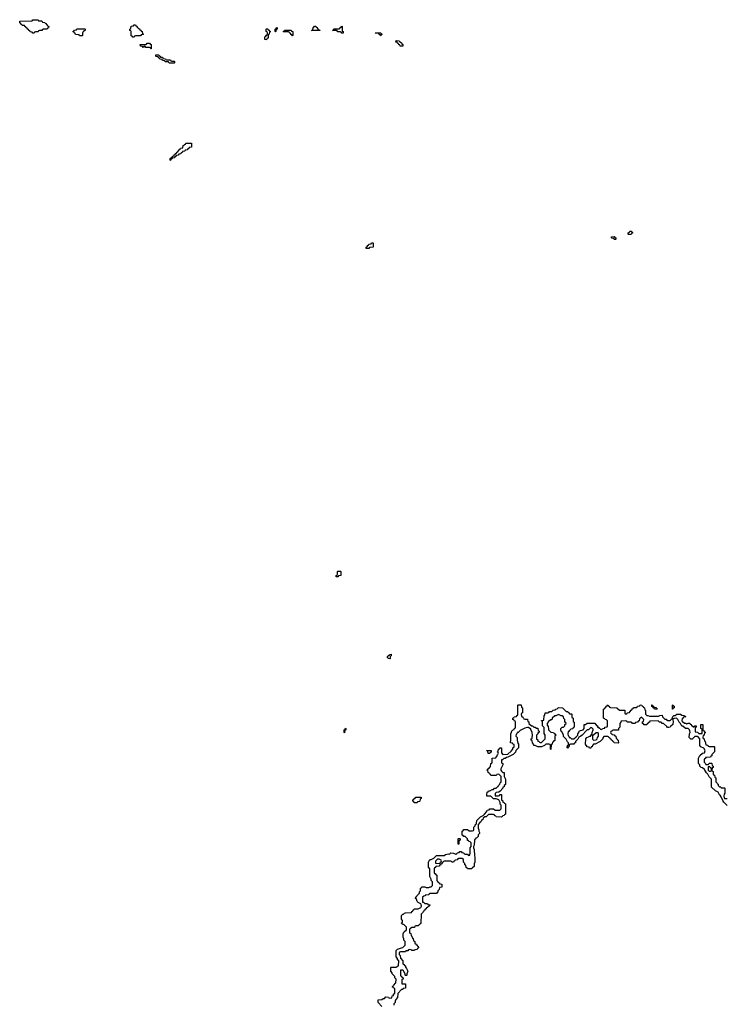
# Model space of a CAD drawing. Header units: inches. Extents: x 2777885 to 2884230, y 684484 to 829189.
# Tile 15 of 239: x 2814087 to 2824976, y 728880 to 744054. Entities that reach past the tile are written whole.
import ezdxf

# ---------------------------------------------------------------- set-up
doc = ezdxf.new("R2010")
doc.units = ezdxf.units.IN
doc.header["$MEASUREMENT"] = 0
for name, color, linetype in [('C8712', 7, 'Continuous'), ('C8713', 7, 'Continuous'), ('C8714', 7, 'Continuous'), ('C8722', 7, 'Continuous'), ('C8723', 7, 'Continuous'), ('C8724', 7, 'Continuous')]:
    doc.layers.add(name, color=color, linetype=linetype)

msp = doc.modelspace()

# ---------------------------------------------------------------- linework, layer by layer
at = {"layer": 'C8712', "color": 6}
for points in [[(2820000, 729905), (2819998, 729910), (2819998, 729970), (2820000, 729975)], [(2819667, 728847), (2819609, 728910), (2819609, 728951), (2819670, 728952), (2819690, 728971), (2819708, 728972), (2819730, 728994), (2819772, 728992), (2819778, 728978), (2819790, 728974), (2819822, 728978), (2819828, 729010), (2819846, 729014), (2819850, 729034), (2819868, 729052), (2819866, 729126), (2819848, 729128), (2819842, 729142), (2819826, 729150), (2819842, 729158), (2819846, 729170), (2819886, 729210), (2819888, 729270), (2819869, 729290), (2819868, 729308), (2819828, 729350), (2819827, 729367), (2819808, 729390), (2819807, 729447), (2819810, 729454), (2819890, 729454), (2819902, 729458), (2819906, 729470), (2819926, 729474), (2819928, 729548), (2819910, 729566), (2819908, 729588), (2819888, 729612), (2819889, 729710), (2819910, 729732), (2819927, 729733), (2819970, 729752), (2819990, 729754), (2820000, 729764)], [(2820000, 729688), (2819953, 729687), (2819938, 729682), (2819934, 729670), (2819934, 729650), (2819951, 729631), (2819953, 729593), (2819992, 729550), (2819993, 729513), (2819998, 729498), (2820000, 729497)], [(2820000, 729396), (2819987, 729407), (2819954, 729406), (2819953, 729333), (2819958, 729318), (2819973, 729313), (2819978, 729298), (2819994, 729290), (2819994, 729270), (2819978, 729262), (2819974, 729250), (2819974, 729210), (2819978, 729198), (2819990, 729194), (2820000, 729194)], [(2820000, 729122), (2819998, 729122), (2819992, 729108), (2819970, 729106), (2819912, 729048), (2819910, 728986), (2819884, 728956), (2819872, 728930), (2819872, 728910), (2819852, 728888), (2819851, 728869)]]:
    msp.add_lwpolyline(points, dxfattribs=at)
at = {"layer": 'C8713', "color": 6}
for points in [[(2818970, 735466), (2818966, 735470), (2818966, 735490), (2818982, 735498), (2818986, 735510), (2818986, 735550), (2818990, 735554), (2819030, 735554), (2819034, 735550), (2819034, 735490), (2819030, 735486), (2818998, 735482), (2818990, 735466)], [(2819790, 734206), (2819767, 734207), (2819762, 734222), (2819746, 734230), (2819762, 734238), (2819767, 734253), (2819782, 734258), (2819787, 734273), (2819810, 734274), (2819814, 734270), (2819814, 734250), (2819798, 734242), (2819794, 734210)], [(2819090, 733066), (2819086, 733070), (2819086, 733110), (2819102, 733118), (2819110, 733134), (2819114, 733130), (2819114, 733110), (2819098, 733102), (2819094, 733070)]]:
    msp.add_lwpolyline(points, close=True, dxfattribs=at)
msp.add_lwpolyline([(2820000, 730108), (2819986, 730110), (2819982, 730122), (2819968, 730128), (2819970, 730134), (2819982, 730138), (2819986, 730150), (2819986, 730170), (2819969, 730190), (2819969, 730250), (2819982, 730258), (2819989, 730271), (2820000, 730271)], dxfattribs=at)
at = {"layer": 'C8714', "color": 6}
for points in [[(2814390, 744034), (2814430, 744034), (2814438, 744018), (2814473, 744013), (2814478, 743998), (2814493, 743993), (2814498, 743978), (2814513, 743973), (2814518, 743958), (2814534, 743950), (2814533, 743927), (2814518, 743922), (2814510, 743906), (2814450, 743906), (2814438, 743902), (2814430, 743886), (2814390, 743886), (2814378, 743882), (2814370, 743866), (2814330, 743866), (2814318, 743862), (2814310, 743846), (2814290, 743846), (2814282, 743862), (2814247, 743867), (2814242, 743882), (2814227, 743887), (2814222, 743902), (2814207, 743907), (2814202, 743922), (2814187, 743927), (2814182, 743942), (2814167, 743947), (2814162, 743962), (2814127, 743967), (2814122, 743982), (2814107, 743987), (2814102, 744002), (2814087, 744007), (2814087, 744033), (2814270, 744034), (2814282, 744038), (2814290, 744054), (2814370, 744054), (2814378, 744038)], [(2815010, 743806), (2815002, 743822), (2814948, 743828), (2814942, 743842), (2814926, 743850), (2814922, 743862), (2814906, 743870), (2814922, 743878), (2814930, 743894), (2814962, 743898), (2814970, 743914), (2815090, 743914), (2815094, 743910), (2815094, 743890), (2815078, 743882), (2815073, 743867), (2815058, 743862), (2815054, 743850), (2815054, 743810), (2815050, 743806)], [(2815830, 743786), (2815822, 743802), (2815807, 743807), (2815806, 743870), (2815802, 743882), (2815786, 743890), (2815786, 743910), (2815802, 743918), (2815807, 743953), (2815842, 743958), (2815850, 743974), (2815870, 743974), (2815878, 743958), (2815890, 743954), (2815898, 743938), (2815914, 743930), (2815918, 743918), (2815933, 743913), (2815938, 743898), (2815953, 743893), (2815958, 743878), (2815973, 743873), (2815978, 743838), (2815994, 743830), (2815990, 743826), (2815958, 743822), (2815950, 743806), (2815870, 743806), (2815858, 743802), (2815850, 743786)], [(2817890, 743746), (2817867, 743747), (2817866, 743790), (2817882, 743798), (2817890, 743814), (2817902, 743818), (2817906, 743850), (2817902, 743862), (2817886, 743870), (2817886, 743910), (2817890, 743914), (2817910, 743914), (2817918, 743898), (2817930, 743894), (2817938, 743878), (2817954, 743870), (2817938, 743862), (2817934, 743830), (2817918, 743822), (2817914, 743810), (2817914, 743770), (2817898, 743762)], [(2818030, 743866), (2818026, 743870), (2818026, 743910), (2818042, 743918), (2818050, 743934), (2818054, 743930), (2818054, 743910), (2818038, 743902), (2818034, 743870)], [(2818290, 743806), (2818282, 743822), (2818270, 743826), (2818262, 743842), (2818246, 743850), (2818242, 743862), (2818230, 743866), (2818150, 743866), (2818146, 743870), (2818162, 743878), (2818170, 743894), (2818270, 743894), (2818278, 743878), (2818294, 743870), (2818294, 743810)], [(2818590, 743886), (2818586, 743890), (2818602, 743898), (2818608, 743932), (2818622, 743938), (2818630, 743954), (2818650, 743954), (2818658, 743938), (2818670, 743934), (2818678, 743918), (2818694, 743910), (2818698, 743898), (2818713, 743893), (2818710, 743886)], [(2819050, 743846), (2819042, 743862), (2819030, 743866), (2818990, 743866), (2818982, 743882), (2818970, 743886), (2818910, 743886), (2818906, 743890), (2818922, 743898), (2818930, 743914), (2819010, 743914), (2819022, 743918), (2819027, 743933), (2819042, 743938), (2819050, 743954), (2819054, 743950), (2819054, 743890), (2819058, 743878), (2819074, 743870), (2819074, 743850), (2819070, 743846)], [(2819650, 743806), (2819642, 743822), (2819627, 743827), (2819622, 743842), (2819610, 743846), (2819570, 743846), (2819567, 743853), (2819652, 743852), (2819658, 743838), (2819674, 743830), (2819658, 743822)], [(2816110, 743606), (2816102, 743622), (2816090, 743626), (2816030, 743626), (2816022, 743642), (2816010, 743646), (2815998, 743642), (2815990, 743626), (2815982, 743642), (2815947, 743647), (2815946, 743670), (2815950, 743674), (2816030, 743674), (2816042, 743678), (2816050, 743694), (2816090, 743694), (2816098, 743678), (2816114, 743670), (2816114, 743606)], [(2819990, 743646), (2819950, 743648), (2819946, 743666), (2819930, 743668), (2819926, 743686), (2819908, 743690), (2819906, 743706), (2819886, 743710), (2819887, 743733), (2819934, 743730), (2819938, 743718), (2819950, 743714), (2819974, 743690), (2819978, 743678), (2819990, 743674)], [(2816350, 743434), (2816410, 743434), (2816418, 743418), (2816430, 743414), (2816470, 743414), (2816474, 743410), (2816474, 743390), (2816470, 743386), (2816390, 743386), (2816382, 743402), (2816370, 743406), (2816330, 743406), (2816322, 743422), (2816290, 743426), (2816282, 743442), (2816247, 743447), (2816242, 743462), (2816227, 743467), (2816222, 743482), (2816190, 743486), (2816186, 743490), (2816186, 743510), (2816190, 743514), (2816230, 743514), (2816238, 743498), (2816253, 743493), (2816258, 743478), (2816290, 743474), (2816298, 743458), (2816333, 743453), (2816338, 743438)], [(2816410, 741886), (2816406, 741890), (2816407, 741913), (2816422, 741918), (2816427, 741933), (2816442, 741938), (2816447, 741953), (2816462, 741958), (2816467, 741973), (2816482, 741978), (2816487, 741993), (2816502, 741998), (2816507, 742013), (2816522, 742018), (2816527, 742033), (2816542, 742038), (2816547, 742053), (2816562, 742058), (2816567, 742073), (2816602, 742078), (2816607, 742113), (2816622, 742118), (2816627, 742133), (2816642, 742138), (2816647, 742153), (2816733, 742153), (2816733, 742087), (2816698, 742082), (2816694, 742070), (2816678, 742062), (2816670, 742046), (2816638, 742042), (2816630, 742026), (2816598, 742022), (2816594, 742010), (2816578, 742002), (2816570, 741986), (2816538, 741982), (2816530, 741966), (2816498, 741962), (2816493, 741947), (2816478, 741942), (2816470, 741926), (2816438, 741922), (2816433, 741907), (2816418, 741902)], [(2819470, 740526), (2819427, 740527), (2819426, 740550), (2819442, 740558), (2819450, 740574), (2819462, 740578), (2819470, 740594), (2819502, 740598), (2819510, 740614), (2819530, 740614), (2819534, 740610), (2819532, 740550), (2819478, 740542)]]:
    msp.add_lwpolyline(points, close=True, dxfattribs=at)
at = {"layer": 'C8722', "color": 6}
for points in [[(2820093, 730000), (2820093, 729993), (2820098, 729978), (2820114, 729970), (2820118, 729938), (2820132, 729932), (2820133, 729913), (2820138, 729898), (2820152, 729892), (2820158, 729858), (2820174, 729850), (2820178, 729818), (2820190, 729814), (2820198, 729798), (2820210, 729794), (2820218, 729778), (2820230, 729774), (2820232, 729750), (2820218, 729742), (2820210, 729726), (2820178, 729722), (2820171, 729709), (2820130, 729708), (2820122, 729722), (2820090, 729726), (2820078, 729722), (2820070, 729706), (2820038, 729702), (2820032, 729688), (2820000, 729688)], [(2820000, 729975), (2820006, 729990), (2820016, 730000)], [(2820000, 729764), (2820027, 729793), (2820027, 729847), (2820008, 729870), (2820007, 729887), (2820000, 729905)], [(2820000, 729497), (2820010, 729494), (2820018, 729478), (2820032, 729472), (2820033, 729453), (2820050, 729434), (2820071, 729390), (2820054, 729350), (2820054, 729330), (2820050, 729326), (2820030, 729326), (2820026, 729330), (2820026, 729350), (2820008, 729388), (2820000, 729396)], [(2820000, 729194), (2820030, 729194), (2820032, 729128), (2820000, 729122)]]:
    msp.add_lwpolyline(points, dxfattribs=at)
at = {"layer": 'C8723', "color": 6}
for points in [[(2820000, 730271), (2820008, 730272), (2820016, 730284), (2820030, 730291), (2820126, 730294), (2820128, 730310), (2820146, 730314), (2820150, 730334), (2820162, 730338), (2820166, 730350), (2820228, 730352), (2820268, 730372), (2820278, 730390), (2820276, 730416), (2820268, 730428), (2820226, 730450), (2820210, 730466), (2820202, 730502), (2820188, 730510), (2820190, 730534), (2820202, 730538), (2820206, 730550), (2820248, 730592), (2820250, 730614), (2820266, 730630), (2820266, 730670), (2820282, 730678), (2820286, 730690), (2820329, 730691), (2820350, 730682), (2820390, 730682), (2820412, 730692), (2820428, 730692), (2820448, 730712), (2820448, 730770), (2820429, 730790), (2820429, 730809), (2820409, 730850), (2820409, 730969), (2820388, 730992), (2820389, 731070), (2820409, 731111), (2820430, 731112), (2820469, 731131), (2820510, 731174), (2820627, 731173), (2820650, 731191), (2820690, 731198), (2820710, 731194), (2820730, 731212), (2820771, 731211), (2820810, 731194), (2820822, 731198), (2820830, 731212), (2820862, 731218), (2820870, 731234), (2820890, 731234), (2820898, 731218), (2820930, 731214), (2820938, 731198), (2820950, 731194), (2820990, 731194), (2820998, 731178), (2821010, 731174), (2821022, 731178), (2821027, 731213), (2821028, 731290), (2821046, 731310), (2821046, 731370), (2821030, 731386), (2821009, 731389), (2821002, 731402), (2820990, 731406), (2820986, 731430), (2820950, 731466), (2820930, 731466), (2820922, 731482), (2820907, 731487), (2820906, 731550), (2820922, 731558), (2820930, 731572), (2820990, 731572), (2821013, 731553), (2821067, 731553), (2821082, 731558), (2821086, 731570), (2821086, 731610), (2821108, 731632), (2821110, 731654), (2821122, 731658), (2821127, 731673), (2821130, 731714), (2821188, 731770), (2821228, 731792), (2821249, 731811), (2821286, 731850), (2821290, 731874), (2821322, 731878), (2821330, 731892), (2821390, 731892), (2821413, 731873), (2821488, 731872), (2821506, 731890), (2821507, 731947), (2821490, 731966), (2821489, 731990), (2821469, 732029), (2821430, 732049), (2821390, 732048), (2821347, 732087), (2821290, 732086), (2821286, 732090), (2821286, 732110), (2821289, 732150), (2821306, 732154), (2821309, 732171), (2821330, 732172), (2821366, 732190), (2821388, 732192), (2821406, 732210), (2821428, 732212), (2821450, 732234), (2821462, 732238), (2821466, 732250), (2821487, 732273), (2821490, 732294), (2821502, 732298), (2821508, 732312), (2821508, 732390), (2821470, 732426), (2821438, 732422), (2821434, 732410), (2821428, 732408), (2821348, 732408), (2821342, 732422), (2821326, 732430), (2821322, 732442), (2821306, 732450), (2821302, 732482), (2821288, 732490), (2821302, 732498), (2821310, 732514), (2821322, 732518), (2821330, 732534), (2821342, 732538), (2821348, 732592), (2821362, 732598), (2821366, 732610), (2821367, 732673), (2821422, 732678), (2821428, 732692), (2821442, 732698), (2821448, 732732), (2821462, 732738), (2821466, 732750), (2821462, 732762), (2821450, 732766), (2821448, 732772), (2821462, 732778), (2821466, 732810), (2821482, 732818), (2821490, 732834), (2821512, 732832), (2821513, 732753), (2821532, 732732), (2821607, 732733), (2821660, 732780), (2821688, 732812), (2821689, 732831), (2821708, 732850), (2821706, 732886), (2821686, 732890), (2821682, 732902), (2821648, 732908), (2821648, 732930), (2821658, 732942), (2821658, 733050), (2821667, 733073), (2821670, 733094), (2821682, 733098), (2821686, 733110), (2821706, 733114), (2821710, 733134), (2821722, 733138), (2821727, 733153), (2821727, 733227), (2821722, 733242), (2821710, 733246), (2821702, 733262), (2821686, 733270), (2821686, 733290), (2821702, 733298), (2821708, 733312), (2821742, 733318), (2821748, 733332), (2821762, 733338), (2821766, 733350), (2821766, 733490), (2821770, 733494), (2821813, 733493), (2821818, 733458), (2821834, 733450), (2821834, 733370), (2821818, 733362), (2821814, 733350), (2821818, 733318), (2821833, 733313), (2821838, 733298), (2821852, 733292), (2821858, 733278), (2821870, 733274), (2821910, 733274), (2821914, 733270), (2821918, 733238), (2821932, 733232), (2821934, 733210), (2821972, 733172), (2821990, 733171), (2822010, 733152), (2822031, 733151), (2822050, 733134), (2822070, 733134), (2822074, 733130), (2822078, 733098), (2822094, 733090), (2822093, 733073), (2822086, 733066), (2822074, 733066), (2822072, 733050), (2822052, 733030), (2822052, 732972), (2822070, 732954), (2822074, 732934), (2822094, 732930), (2822098, 732918), (2822110, 732914), (2822130, 732914), (2822186, 732970), (2822186, 733030), (2822167, 733053), (2822167, 733147), (2822146, 733170), (2822146, 733230), (2822142, 733242), (2822126, 733250), (2822130, 733254), (2822162, 733258), (2822168, 733330), (2822182, 733338), (2822186, 733370), (2822227, 733373), (2822242, 733378), (2822249, 733391), (2822287, 733393), (2822309, 733411), (2822342, 733418), (2822346, 733430), (2822370, 733434), (2822390, 733454), (2822454, 733450), (2822510, 733394), (2822534, 733390), (2822538, 733378), (2822554, 733370), (2822558, 733358), (2822590, 733354), (2822594, 733350), (2822594, 733310), (2822598, 733298), (2822614, 733290), (2822614, 733250), (2822618, 733238), (2822634, 733230), (2822634, 733150), (2822618, 733142), (2822610, 733126), (2822578, 733122), (2822572, 733108), (2822558, 733102), (2822550, 733086), (2822538, 733082), (2822532, 733050), (2822538, 733018), (2822550, 733014), (2822554, 732994), (2822570, 732992), (2822590, 732972), (2822627, 732973), (2822660, 733000), (2822686, 733030), (2822688, 733050), (2822706, 733070), (2822709, 733091), (2822730, 733102), (2822769, 733111), (2822788, 733132), (2822786, 733190), (2822807, 733193), (2822830, 733212), (2822950, 733211), (2822978, 733178), (2822991, 733170), (2822993, 733153), (2823011, 733151), (2823014, 733134), (2823032, 733132), (2823038, 733118), (2823050, 733114), (2823062, 733118), (2823068, 733132), (2823102, 733138), (2823106, 733150), (2823142, 733158), (2823147, 733173), (2823147, 733247), (2823130, 733266), (2823108, 733268), (2823102, 733282), (2823086, 733290), (2823086, 733430), (2823102, 733438), (2823110, 733454), (2823122, 733458), (2823130, 733474), (2823142, 733478), (2823150, 733494), (2823158, 733478), (2823173, 733473), (2823178, 733458), (2823190, 733454), (2823290, 733451), (2823330, 733414), (2823410, 733414), (2823414, 733410), (2823414, 733370), (2823418, 733358), (2823430, 733354), (2823442, 733358), (2823450, 733374), (2823482, 733378), (2823487, 733393), (2823502, 733398), (2823507, 733413), (2823522, 733418), (2823527, 733433), (2823542, 733438), (2823547, 733453), (2823590, 733454), (2823602, 733458), (2823610, 733474), (2823642, 733478), (2823650, 733494), (2823672, 733492), (2823678, 733478), (2823694, 733470), (2823698, 733458), (2823714, 733450), (2823718, 733418), (2823732, 733410), (2823733, 733353), (2823752, 733332), (2823768, 733332), (2823790, 733322), (2823930, 733322), (2823953, 733333), (2823990, 733334), (2823994, 733310), (2824030, 733274), (2824050, 733274), (2824058, 733258), (2824070, 733254), (2824110, 733254), (2824130, 733274), (2824142, 733278), (2824150, 733314), (2824166, 733330), (2824190, 733332), (2824212, 733352), (2824270, 733352), (2824290, 733334), (2824334, 733330), (2824338, 733318), (2824352, 733310), (2824314, 733306), (2824310, 733288), (2824294, 733286), (2824292, 733250), (2824300, 733240), (2824330, 733212), (2824351, 733211), (2824370, 733202), (2824389, 733211), (2824412, 733212), (2824418, 733198), (2824434, 733190), (2824438, 733178), (2824450, 733174), (2824470, 733154), (2824482, 733158), (2824490, 733174), (2824513, 733173), (2824514, 733150), (2824498, 733142), (2824494, 733130), (2824494, 733090), (2824498, 733078), (2824530, 733074), (2824553, 733053), (2824606, 733054), (2824606, 733110), (2824602, 733122), (2824586, 733130), (2824586, 733190), (2824590, 733194), (2824610, 733194), (2824614, 733190), (2824614, 733110), (2824618, 733098), (2824633, 733093), (2824638, 733078), (2824652, 733072), (2824650, 733066), (2824638, 733062), (2824633, 733027), (2824618, 733022), (2824614, 732990), (2824618, 732978), (2824634, 732970), (2824638, 732938), (2824652, 732932), (2824658, 732878), (2824690, 732874), (2824698, 732858), (2824710, 732854), (2824790, 732854), (2824794, 732850), (2824794, 732770), (2824754, 732730), (2824752, 732708), (2824738, 732702), (2824732, 732688), (2824658, 732682), (2824652, 732668), (2824638, 732662), (2824633, 732647), (2824633, 732613), (2824654, 732590), (2824658, 732578), (2824670, 732574), (2824702, 732578), (2824710, 732594), (2824750, 732594), (2824754, 732590), (2824758, 732558), (2824774, 732550), (2824772, 732528), (2824758, 732522), (2824754, 732490), (2824758, 732478), (2824774, 732470), (2824774, 732430), (2824778, 732418), (2824794, 732410), (2824798, 732378), (2824814, 732370), (2824814, 732310), (2824834, 732290), (2824838, 732278), (2824850, 732274), (2824853, 732253), (2824870, 732234), (2824890, 732234), (2824898, 732218), (2824910, 732214), (2824950, 732214), (2824954, 732210), (2824953, 732133), (2824942, 732118), (2824938, 732090), (2824944, 732064), (2824950, 732054), (2824990, 732052)], [(2824990, 731946), (2824936, 731996), (2824920, 732020), (2824899, 732079), (2824882, 732102), (2824869, 732110), (2824849, 732149), (2824808, 732170), (2824750, 732226), (2824746, 732350), (2824710, 732388), (2824689, 732429), (2824670, 732448), (2824640, 732500), (2824610, 732526), (2824588, 732528), (2824566, 732550), (2824566, 732570), (2824548, 732590), (2824550, 732674), (2824570, 732712), (2824610, 732752), (2824642, 732758), (2824648, 732790), (2824629, 732829), (2824586, 732850), (2824566, 732870), (2824568, 732970), (2824542, 733002), (2824530, 733009), (2824491, 733009), (2824450, 732966), (2824430, 732966), (2824406, 732990), (2824408, 733048), (2824418, 733070), (2824416, 733096), (2824408, 733110), (2824390, 733128), (2824349, 733129), (2824308, 733168), (2824289, 733169), (2824269, 733209), (2824249, 733230), (2824229, 733269), (2824210, 733288), (2824173, 733287), (2824158, 733282), (2824154, 733270), (2824158, 733230), (2824151, 733210), (2824151, 733190), (2824118, 733162), (2824110, 733149), (2824090, 733146), (2824070, 733146), (2824060, 733160), (2824008, 733208), (2823990, 733209), (2823970, 733228), (2823946, 733230), (2823927, 733247), (2823810, 733246), (2823798, 733242), (2823794, 733230), (2823778, 733222), (2823774, 733210), (2823754, 733206), (2823750, 733188), (2823710, 733186), (2823702, 733202), (2823686, 733210), (2823687, 733233), (2823702, 733238), (2823706, 733270), (2823670, 733306), (2823658, 733302), (2823652, 733288), (2823638, 733282), (2823633, 733247), (2823618, 733242), (2823610, 733226), (2823578, 733222), (2823570, 733206), (2823530, 733206), (2823522, 733222), (2823510, 733226), (2823450, 733228), (2823442, 733242), (2823427, 733247), (2823354, 733246), (2823350, 733226), (2823334, 733210), (2823334, 733150), (2823314, 733130), (2823313, 733107), (2823230, 733106), (2823218, 733102), (2823214, 733090), (2823198, 733082), (2823194, 733070), (2823198, 733058), (2823214, 733050), (2823218, 733038), (2823250, 733034), (2823258, 733018), (2823273, 733013), (2823278, 732978), (2823290, 732974), (2823298, 732958), (2823312, 732952), (2823314, 732910), (2823310, 732906), (2823248, 732908), (2823242, 732922), (2823226, 732930), (2823222, 732942), (2823206, 732950), (2823202, 732962), (2823186, 732970), (2823182, 732982), (2823166, 732990), (2823162, 733002), (2823150, 733006), (2823090, 733006), (2823073, 732987), (2823072, 732970), (2823032, 732930), (2822954, 732890), (2822932, 732888), (2822912, 732868), (2822910, 732848), (2822894, 732846), (2822890, 732826), (2822868, 732828), (2822862, 732842), (2822829, 732849), (2822826, 732866), (2822809, 732869), (2822808, 732890), (2822809, 732971), (2822829, 732991), (2822850, 733002), (2822873, 733013), (2822887, 733013), (2822890, 733032), (2822906, 733034), (2822909, 733071), (2822926, 733110), (2822922, 733122), (2822908, 733128), (2822902, 733142), (2822890, 733146), (2822851, 733109), (2822830, 733108), (2822820, 733100), (2822754, 733030), (2822732, 733010), (2822705, 732995), (2822690, 732968), (2822652, 732930), (2822650, 732908), (2822634, 732906), (2822630, 732888), (2822573, 732887), (2822558, 732882), (2822550, 732846), (2822538, 732842), (2822530, 732828), (2822526, 732830), (2822528, 732870), (2822542, 732878), (2822546, 732910), (2822530, 732926), (2822508, 732968), (2822469, 733009), (2822468, 733030), (2822442, 733082), (2822430, 733086), (2822426, 733110), (2822426, 733130), (2822446, 733150), (2822468, 733152), (2822486, 733170), (2822490, 733194), (2822506, 733210), (2822502, 733222), (2822488, 733230), (2822487, 733267), (2822470, 733286), (2822466, 733310), (2822447, 733327), (2822430, 733328), (2822390, 733346), (2822348, 733328), (2822332, 733328), (2822294, 733290), (2822290, 733266), (2822270, 733266), (2822252, 733248), (2822234, 733246), (2822230, 733226), (2822214, 733210), (2822218, 733178), (2822232, 733170), (2822234, 733110), (2822273, 733073), (2822314, 733070), (2822318, 733058), (2822330, 733054), (2822338, 733038), (2822354, 733030), (2822338, 733022), (2822334, 733010), (2822332, 732948), (2822318, 732942), (2822310, 732926), (2822298, 732922), (2822292, 732888), (2822278, 732882), (2822270, 732806), (2822266, 732810), (2822266, 732870), (2822262, 732882), (2822247, 732887), (2822193, 732887), (2822174, 732870), (2822129, 732849), (2822070, 732849), (2822030, 732868), (2822008, 732870), (2822006, 732890), (2821988, 732908), (2821982, 732942), (2821968, 732950), (2821968, 732970), (2821982, 732978), (2821986, 732990), (2821988, 733030), (2821986, 733070), (2821966, 733114), (2821966, 733126), (2821946, 733130), (2821927, 733147), (2821910, 733148), (2821870, 733138), (2821798, 733102), (2821770, 733069), (2821753, 733067), (2821750, 733046), (2821738, 733042), (2821734, 733010), (2821751, 732990), (2821751, 732950), (2821764, 732904), (2821773, 732887), (2821774, 732850), (2821772, 732830), (2821732, 732790), (2821730, 732768), (2821691, 732729), (2821610, 732688), (2821590, 732686), (2821570, 732668), (2821550, 732666), (2821526, 732646), (2821514, 732646), (2821513, 732613), (2821518, 732598), (2821532, 732590), (2821532, 732572), (2821502, 732510), (2821502, 732490), (2821511, 732471), (2821530, 732454), (2821554, 732450), (2821552, 732390), (2821571, 732351), (2821572, 732270), (2821554, 732250), (2821552, 732230), (2821534, 732226), (2821532, 732210), (2821493, 732167), (2821472, 732148), (2821430, 732146), (2821413, 732127), (2821412, 732110), (2821414, 732094), (2821450, 732091), (2821468, 732092), (2821482, 732098), (2821490, 732114), (2821513, 732113), (2821514, 732030), (2821530, 732014), (2821534, 731994), (2821550, 731992), (2821558, 731978), (2821571, 731970), (2821572, 731808), (2821558, 731802), (2821554, 731790), (2821530, 731786), (2821510, 731766), (2821430, 731768), (2821422, 731782), (2821406, 731790), (2821402, 731802), (2821387, 731807), (2821313, 731807), (2821274, 731770), (2821253, 731767), (2821231, 731749), (2821222, 731730), (2821205, 731715), (2821191, 731690), (2821178, 731682), (2821152, 731650), (2821152, 731592), (2821162, 731570), (2821162, 731550), (2821171, 731530), (2821171, 731510), (2821152, 731490), (2821150, 731468), (2821130, 731446), (2821118, 731442), (2821110, 731426), (2821098, 731422), (2821094, 731410), (2821092, 731332), (2821082, 731310), (2821082, 731290), (2821092, 731268), (2821094, 731170), (2821102, 731150), (2821102, 731070), (2821093, 731047), (2821090, 731006), (2821070, 730986), (2821058, 730982), (2821054, 730970), (2821030, 730966), (2820986, 730970), (2820982, 730982), (2820968, 730990), (2820962, 731022), (2820948, 731028), (2820946, 731050), (2820928, 731068), (2820926, 731110), (2820907, 731127), (2820890, 731128), (2820850, 731126), (2820838, 731122), (2820830, 731106), (2820798, 731102), (2820794, 731090), (2820778, 731082), (2820770, 731068), (2820748, 731068), (2820742, 731082), (2820730, 731086), (2820630, 731086), (2820618, 731082), (2820614, 731070), (2820598, 731062), (2820590, 731046), (2820578, 731042), (2820570, 731026), (2820558, 731022), (2820554, 731010), (2820498, 731002), (2820493, 730987), (2820478, 730982), (2820474, 730970), (2820474, 730910), (2820478, 730898), (2820490, 730894), (2820498, 730878), (2820514, 730870), (2820513, 730793), (2820518, 730778), (2820530, 730774), (2820538, 730758), (2820554, 730750), (2820558, 730738), (2820590, 730734), (2820594, 730730), (2820594, 730690), (2820590, 730686), (2820558, 730682), (2820552, 730650), (2820533, 730627), (2820530, 730606), (2820518, 730602), (2820510, 730586), (2820410, 730586), (2820398, 730582), (2820392, 730568), (2820338, 730562), (2820334, 730550), (2820313, 730547), (2820294, 730530), (2820294, 730454), (2820310, 730452), (2820330, 730432), (2820372, 730432), (2820378, 730418), (2820410, 730414), (2820414, 730410), (2820398, 730402), (2820390, 730386), (2820378, 730382), (2820374, 730370), (2820354, 730366), (2820352, 730350), (2820333, 730347), (2820331, 730329), (2820314, 730326), (2820310, 730306), (2820298, 730302), (2820294, 730290), (2820274, 730270), (2820270, 730126), (2820258, 730122), (2820254, 730110), (2820238, 730102), (2820230, 730088), (2820193, 730087), (2820178, 730082), (2820170, 730066), (2820130, 730066), (2820110, 730046), (2820098, 730042), (2820093, 730027), (2820093, 730000)], [(2820016, 730000), (2820046, 730030), (2820047, 730067), (2820010, 730106), (2820000, 730108)]]:
    msp.add_lwpolyline(points, dxfattribs=at)
for points in [[(2823870, 733426), (2823862, 733442), (2823847, 733447), (2823842, 733462), (2823827, 733467), (2823827, 733493), (2823833, 733493), (2823838, 733478), (2823853, 733473), (2823858, 733458), (2823890, 733454), (2823898, 733438), (2823913, 733433), (2823910, 733426)], [(2824150, 733428), (2824146, 733430), (2824146, 733490), (2824150, 733494), (2824158, 733478), (2824170, 733474), (2824172, 733450), (2824158, 733442)], [(2822990, 733066), (2822970, 733066), (2822930, 733028), (2822914, 733026), (2822912, 732972), (2822920, 732960), (2822932, 732952), (2822970, 732954), (2822988, 732972), (2822990, 732994), (2823007, 733013), (2823007, 733047), (2823002, 733062)], [(2821330, 732746), (2821307, 732747), (2821302, 732782), (2821287, 732787), (2821286, 732794), (2821350, 732794), (2821354, 732790), (2821353, 732767), (2821338, 732762)], [(2824710, 732546), (2824698, 732542), (2824694, 732530), (2824694, 732490), (2824710, 732474), (2824730, 732474), (2824742, 732478), (2824746, 732490), (2824742, 732522), (2824727, 732527), (2824722, 732542)], [(2820210, 731986), (2820167, 731987), (2820162, 732002), (2820146, 732010), (2820146, 732030), (2820162, 732038), (2820166, 732050), (2820182, 732058), (2820190, 732072), (2820273, 732073), (2820274, 732050), (2820258, 732042), (2820254, 732010), (2820250, 732006), (2820218, 732002)], [(2820850, 731346), (2820846, 731350), (2820846, 731430), (2820850, 731434), (2820870, 731434), (2820874, 731430), (2820874, 731410), (2820858, 731402), (2820854, 731390), (2820854, 731350)], [(2820550, 731118), (2820524, 731116), (2820493, 731087), (2820494, 731054), (2820550, 731052), (2820566, 731054), (2820570, 731074), (2820582, 731078), (2820586, 731090), (2820582, 731102)]]:
    msp.add_lwpolyline(points, close=True, dxfattribs=at)
at = {"layer": 'C8724', "color": 6}
for points in [[(2823270, 740666), (2823248, 740668), (2823242, 740682), (2823210, 740686), (2823206, 740690), (2823206, 740710), (2823250, 740714), (2823258, 740698), (2823274, 740690), (2823274, 740670)], [(2823470, 740746), (2823466, 740750), (2823466, 740770), (2823482, 740778), (2823490, 740794), (2823510, 740794), (2823518, 740778), (2823534, 740770), (2823518, 740762), (2823510, 740746)]]:
    msp.add_lwpolyline(points, close=True, dxfattribs=at)

doc.saveas('drawing.dxf')
